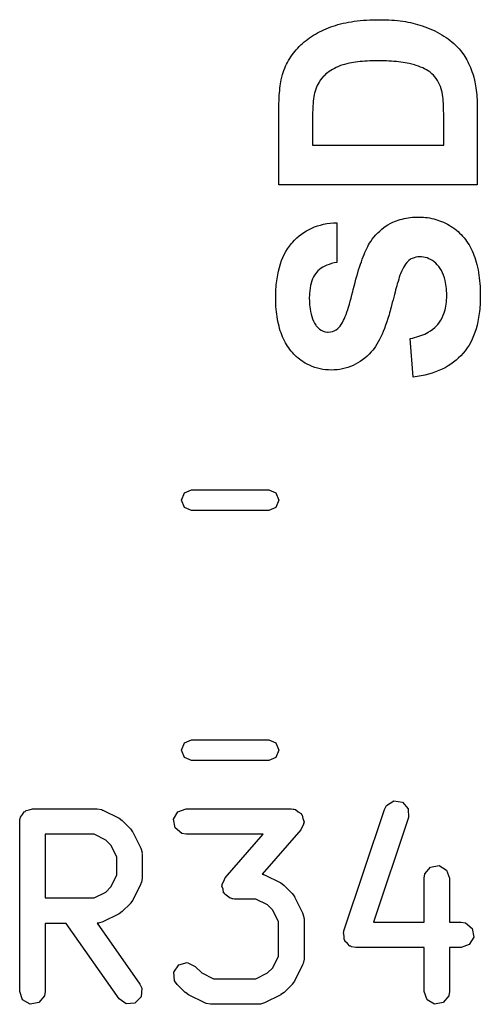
# Model space of a CAD drawing. Extents: x 44 to 148, y -85 to -25.
# Tile 20 of 58: x 88.41 to 91.12, y -37.68 to -31.89. Entities that reach past the tile are written whole.
import ezdxf

# ---------------------------------------------------------------- set-up
doc = ezdxf.new("R2010")
doc.units = 0
doc.layers.add('BLACK', color=7, linetype='CONTINUOUS')

msp = doc.modelspace()

# ---------------------------------------------------------------- linework, layer by layer
at = {"layer": 'BLACK', "linetype": 'CONTINUOUS'}
for p, q in [((90.3304, -31.907118), (90.34663, -31.904007)), ((90.34663, -31.904007), (90.363271, -31.901193)), ((90.363271, -31.901193), (90.380323, -31.898675)), ((90.380323, -31.898675), (90.397784, -31.896453)), ((90.397784, -31.896453), (90.415656, -31.894528)), ((90.415656, -31.894528), (90.433939, -31.892898)), ((90.433939, -31.892898), (90.452631, -31.891565)), ((90.452631, -31.891565), (90.471734, -31.890528)), ((90.471734, -31.890528), (90.491248, -31.889788)), ((90.491248, -31.889788), (90.511172, -31.889343)), ((90.511172, -31.889343), (90.531506, -31.889195)), ((90.531506, -31.889195), (90.549362, -31.889335)), ((90.549362, -31.889335), (90.56691, -31.889753)), ((90.56691, -31.889753), (90.584148, -31.890449)), ((90.584148, -31.890449), (90.601076, -31.891425)), ((90.601076, -31.891425), (90.617695, -31.892679)), ((90.617695, -31.892679), (90.634005, -31.894212)), ((90.634005, -31.894212), (90.650005, -31.896023)), ((90.650005, -31.896023), (90.665696, -31.898113)), ((90.665696, -31.898113), (90.681077, -31.900482)), ((90.681077, -31.900482), (90.696149, -31.903129)), ((90.696149, -31.903129), (90.710912, -31.906056)), ((90.710912, -31.906056), (90.725365, -31.909261)), ((90.164006, -31.966959), (90.176246, -31.960451)), ((90.176246, -31.960451), (90.188758, -31.954214)), ((90.188758, -31.954214), (90.201543, -31.94825)), ((90.201543, -31.94825), (90.214599, -31.942558)), ((90.214599, -31.942558), (90.227928, -31.937138)), ((90.227928, -31.937138), (90.241529, -31.93199)), ((90.241529, -31.93199), (90.255401, -31.927114)), ((90.255401, -31.927114), (90.26958, -31.922522)), ((90.26958, -31.922522), (90.28417, -31.918227)), ((90.28417, -31.918227), (90.299169, -31.914228)), ((90.299169, -31.914228), (90.314579, -31.910525)), ((90.314579, -31.910525), (90.3304, -31.907118)), ((90.725365, -31.909261), (90.739509, -31.912744)), ((90.739509, -31.912744), (90.753343, -31.916506)), ((90.753343, -31.916506), (90.766868, -31.920547)), ((90.766868, -31.920547), (90.780084, -31.924867)), ((90.780084, -31.924867), (90.795834, -31.93042)), ((90.795834, -31.93042), (90.811204, -31.936264)), ((90.811204, -31.936264), (90.826195, -31.942401)), ((90.826195, -31.942401), (90.840807, -31.948829)), ((90.840807, -31.948829), (90.855038, -31.95555)), ((90.855038, -31.95555), (90.86889, -31.962562)), ((90.86889, -31.962562), (90.882362, -31.969866)), ((90.07588, -32.028823), (90.085943, -32.020138)), ((90.085943, -32.020138), (90.096279, -32.011724)), ((90.096279, -32.011724), (90.106887, -32.003583)), ((90.106887, -32.003583), (90.117766, -31.995714)), ((90.117766, -31.995714), (90.128918, -31.988117)), ((90.128918, -31.988117), (90.140342, -31.980793)), ((90.140342, -31.980793), (90.152038, -31.97374)), ((90.152038, -31.97374), (90.164006, -31.966959)), ((90.882362, -31.969866), (90.895455, -31.977462)), ((90.895455, -31.977462), (90.908168, -31.985349)), ((90.908168, -31.985349), (90.920502, -31.993529)), ((90.920502, -31.993529), (90.932455, -32.002)), ((90.932455, -32.002), (90.94403, -32.010763)), ((90.94403, -32.010763), (90.955224, -32.019818)), ((90.955224, -32.019818), (90.966039, -32.029165)), ((90.022245, -32.086073), (90.030277, -32.075962)), ((90.030277, -32.075962), (90.038677, -32.066078)), ((90.038677, -32.066078), (90.047445, -32.056419)), ((90.047445, -32.056419), (90.056583, -32.046987)), ((90.056583, -32.046987), (90.066089, -32.03778)), ((90.066089, -32.03778), (90.07588, -32.028823)), ((90.966039, -32.029165), (90.976475, -32.038804)), ((90.976475, -32.038804), (90.98653, -32.048735)), ((90.98653, -32.048735), (90.997516, -32.060536)), ((90.997516, -32.060536), (91.008037, -32.073082)), ((91.008037, -32.073082), (91.018095, -32.086374)), ((89.987618, -32.140016), (89.993806, -32.128775)), ((89.993806, -32.128775), (90.000363, -32.117761)), ((90.000363, -32.117761), (90.007289, -32.106972)), ((90.007289, -32.106972), (90.014583, -32.09641)), ((90.014583, -32.09641), (90.022245, -32.086073)), ((90.401108, -32.137001), (90.388379, -32.138586)), ((90.414325, -32.135602), (90.401108, -32.137001)), ((90.428032, -32.13439), (90.414325, -32.135602)), ((90.442229, -32.133364), (90.428032, -32.13439)), ((90.456915, -32.132524), (90.442229, -32.133364)), ((90.47209, -32.131872), (90.456915, -32.132524)), ((90.487754, -32.131405), (90.47209, -32.131872)), ((90.503908, -32.131126), (90.487754, -32.131405)), ((90.520551, -32.131032), (90.503908, -32.131126)), ((90.537253, -32.131126), (90.520551, -32.131032)), ((90.553511, -32.131405), (90.537253, -32.131126)), ((90.569326, -32.131872), (90.553511, -32.131405)), ((90.584697, -32.132524), (90.569326, -32.131872)), ((90.599626, -32.133364), (90.584697, -32.132524)), ((90.614111, -32.13439), (90.599626, -32.133364)), ((90.628152, -32.135602), (90.614111, -32.13439)), ((90.641751, -32.137001), (90.628152, -32.135602)), ((90.654906, -32.138586), (90.641751, -32.137001)), ((91.018095, -32.086374), (91.024542, -32.09565)), ((91.024542, -32.09565), (91.030782, -32.105257)), ((91.030782, -32.105257), (91.036817, -32.115195)), ((91.036817, -32.115195), (91.042645, -32.125465)), ((91.042645, -32.125465), (91.048267, -32.136066)), ((91.048267, -32.136066), (91.053683, -32.146998)), ((89.962207, -32.19961), (89.966552, -32.187239)), ((89.966552, -32.187239), (89.971266, -32.175094)), ((89.971266, -32.175094), (89.976348, -32.163175)), ((89.976348, -32.163175), (89.981799, -32.151483)), ((89.981799, -32.151483), (89.987618, -32.140016)), ((90.231659, -32.1941), (90.222293, -32.201041)), ((90.241588, -32.187493), (90.231659, -32.1941)), ((90.25208, -32.181223), (90.241588, -32.187493)), ((90.263134, -32.175288), (90.25208, -32.181223)), ((90.274752, -32.169689), (90.263134, -32.175288)), ((90.286932, -32.164426), (90.274752, -32.169689)), ((90.299676, -32.159499), (90.286932, -32.164426)), ((90.312982, -32.154907), (90.299676, -32.159499)), ((90.322285, -32.152016), (90.312982, -32.154907)), ((90.337157, -32.148029), (90.322285, -32.152016)), ((90.35313, -32.144462), (90.337157, -32.148029)), ((90.36439, -32.142317), (90.35313, -32.144462)), ((90.37614, -32.140358), (90.36439, -32.142317)), ((90.388379, -32.138586), (90.37614, -32.140358)), ((90.667618, -32.140358), (90.654906, -32.138586)), ((90.679887, -32.142317), (90.667618, -32.140358)), ((90.691712, -32.144462), (90.679887, -32.142317)), ((90.703094, -32.146793), (90.691712, -32.144462)), ((90.719337, -32.15064), (90.703094, -32.146793)), ((90.734581, -32.154907), (90.719337, -32.15064)), ((90.744205, -32.157911), (90.734581, -32.154907)), ((90.757994, -32.162623), (90.744205, -32.157911)), ((90.771008, -32.167582), (90.757994, -32.162623)), ((90.783247, -32.172787), (90.771008, -32.167582)), ((90.794711, -32.17824), (90.783247, -32.172787)), ((90.805399, -32.183939), (90.794711, -32.17824)), ((90.815312, -32.189885), (90.805399, -32.183939)), ((90.827324, -32.198198), (90.815312, -32.189885)), ((91.053683, -32.146998), (91.058892, -32.158262)), ((91.058892, -32.158262), (91.063895, -32.169857)), ((91.063895, -32.169857), (91.068692, -32.181783)), ((91.068692, -32.181783), (91.073283, -32.194041)), ((91.073283, -32.194041), (91.077667, -32.20663)), ((89.948523, -32.254426), (89.95069, -32.243065)), ((89.95069, -32.243065), (89.954266, -32.227031)), ((89.954266, -32.227031), (89.958231, -32.212206)), ((89.958231, -32.212206), (89.962207, -32.19961)), ((90.181355, -32.243858), (90.173235, -32.256283)), ((90.190299, -32.232162), (90.181355, -32.243858)), ((90.200068, -32.221195), (90.190299, -32.232162)), ((90.202627, -32.218545), (90.200068, -32.221195)), ((90.21349, -32.208319), (90.202627, -32.218545)), ((90.222293, -32.201041), (90.21349, -32.208319)), ((90.837958, -32.206949), (90.827324, -32.198198)), ((90.847214, -32.216139), (90.837958, -32.206949)), ((90.855403, -32.225781), (90.847214, -32.216139)), ((90.862978, -32.236028), (90.855403, -32.225781)), ((90.869939, -32.246882), (90.862978, -32.236028)), ((90.876285, -32.258341), (90.869939, -32.246882)), ((91.077667, -32.20663), (91.079782, -32.213049)), ((91.079782, -32.213049), (91.084199, -32.228041)), ((91.084199, -32.228041), (91.088182, -32.243947)), ((91.088182, -32.243947), (91.090596, -32.255058)), ((89.940289, -32.319297), (89.941589, -32.305248)), ((89.941589, -32.305248), (89.943063, -32.291736)), ((89.943063, -32.291736), (89.944709, -32.278762)), ((89.944709, -32.278762), (89.94653, -32.266325)), ((89.94653, -32.266325), (89.948523, -32.254426)), ((90.150137, -32.309363), (90.14691, -32.321208)), ((90.153828, -32.297927), (90.150137, -32.309363)), ((90.157984, -32.286901), (90.153828, -32.297927)), ((90.162604, -32.276285), (90.157984, -32.286901)), ((90.167688, -32.266079), (90.162604, -32.276285)), ((90.173235, -32.256283), (90.167688, -32.266079)), ((90.882017, -32.270405), (90.876285, -32.258341)), ((90.887134, -32.283076), (90.882017, -32.270405)), ((90.891637, -32.296352), (90.887134, -32.283076)), ((90.895525, -32.310233), (90.891637, -32.296352)), ((90.896886, -32.315888), (90.895525, -32.310233)), ((91.090596, -32.255058), (91.092817, -32.266575)), ((91.092817, -32.266575), (91.094844, -32.278498)), ((91.094844, -32.278498), (91.096679, -32.290827)), ((91.096679, -32.290827), (91.09832, -32.303562)), ((91.09832, -32.303562), (91.099768, -32.316703)), ((89.936822, -32.380871), (89.937429, -32.364671)), ((89.937429, -32.364671), (89.938209, -32.349009)), ((89.938209, -32.349009), (89.939162, -32.333884)), ((89.939162, -32.333884), (89.940289, -32.319297)), ((90.139091, -32.369068), (90.137742, -32.384572)), ((90.140638, -32.355218), (90.139091, -32.369068)), ((90.142383, -32.343022), (90.140638, -32.355218)), ((90.145016, -32.329333), (90.142383, -32.343022)), ((90.14691, -32.321208), (90.145016, -32.329333)), ((90.899344, -32.328475), (90.896886, -32.315888)), ((90.90145, -32.342765), (90.899344, -32.328475)), ((90.9028, -32.3546), (90.90145, -32.342765)), ((90.903952, -32.367392), (90.9028, -32.3546)), ((90.904906, -32.381143), (90.903952, -32.367392)), ((91.099768, -32.316703), (91.101024, -32.33025)), ((91.101024, -32.33025), (91.102086, -32.344203)), ((91.102086, -32.344203), (91.102955, -32.358562)), ((91.102955, -32.358562), (91.103631, -32.373327)), ((89.936042, -32.432697), (89.936128, -32.414884)), ((89.936128, -32.414884), (89.936388, -32.397609)), ((89.936388, -32.397609), (89.936822, -32.380871)), ((90.135635, -32.420542), (90.135108, -32.434002)), ((90.136249, -32.407817), (90.135635, -32.420542)), ((90.136952, -32.395827), (90.136249, -32.407817)), ((90.137742, -32.384572), (90.136952, -32.395827)), ((90.905663, -32.395851), (90.904906, -32.381143)), ((90.906223, -32.411517), (90.905663, -32.395851)), ((90.906585, -32.428141), (90.906223, -32.411517)), ((91.103631, -32.373327), (91.104113, -32.388498)), ((91.104113, -32.388498), (91.104403, -32.404074)), ((91.104403, -32.404074), (91.1045, -32.420057)), ((91.1045, -32.420057), (91.1045, -32.860195)), ((89.936042, -32.626222), (89.936042, -32.432697)), ((90.134055, -32.478793), (90.133879, -32.495194)), ((90.134318, -32.463128), (90.134055, -32.478793)), ((90.134669, -32.448197), (90.134318, -32.463128)), ((90.135108, -32.434002), (90.134669, -32.448197)), ((90.906717, -32.439756), (90.906585, -32.428141)), ((90.90676, -32.451796), (90.906717, -32.439756)), ((90.90676, -32.626222), (90.90676, -32.451796)), ((90.133792, -32.51233), (90.133781, -32.521174)), ((90.133781, -32.521174), (90.133781, -32.626222)), ((90.133879, -32.495194), (90.133792, -32.51233)), ((89.936042, -32.860195), (89.936042, -32.626222)), ((90.133781, -32.626222), (90.90676, -32.626222)), ((91.1045, -32.860195), (89.936042, -32.860195)), ((90.639034, -33.067892), (90.650192, -33.064452)), ((90.650192, -33.064452), (90.661623, -33.061375)), ((90.661623, -33.061375), (90.673329, -33.058659)), ((90.673329, -33.058659), (90.685309, -33.056306)), ((90.685309, -33.056306), (90.697564, -33.054314)), ((90.697564, -33.054314), (90.710092, -33.052685)), ((90.710092, -33.052685), (90.722895, -33.051418)), ((90.722895, -33.051418), (90.735973, -33.050513)), ((90.735973, -33.050513), (90.749324, -33.049969)), ((90.749324, -33.049969), (90.76295, -33.049788)), ((90.76295, -33.049788), (90.7754, -33.050005)), ((90.7754, -33.050005), (90.787751, -33.050653)), ((90.787751, -33.050653), (90.800003, -33.051734)), ((90.800003, -33.051734), (90.812157, -33.053247)), ((90.812157, -33.053247), (90.824212, -33.055192)), ((90.824212, -33.055192), (90.836168, -33.05757)), ((90.836168, -33.05757), (90.848025, -33.06038)), ((90.848025, -33.06038), (90.859783, -33.063622)), ((90.859783, -33.063622), (90.871443, -33.067296)), ((90.114392, -33.122401), (90.13048, -33.114742)), ((90.13048, -33.114742), (90.14708, -33.107901)), ((90.14708, -33.107901), (90.16419, -33.101878)), ((90.16419, -33.101878), (90.181812, -33.096674)), ((90.181812, -33.096674), (90.199945, -33.092289)), ((90.199945, -33.092289), (90.21859, -33.088722)), ((90.21859, -33.088722), (90.237746, -33.085974)), ((90.237746, -33.085974), (90.257413, -33.084044)), ((90.257413, -33.084044), (90.277591, -33.082932)), ((90.277591, -33.082932), (90.277591, -33.316905)), ((90.530042, -33.132018), (90.542337, -33.121395)), ((90.542337, -33.121395), (90.55519, -33.111399)), ((90.55519, -33.111399), (90.5686, -33.102031)), ((90.5686, -33.102031), (90.577851, -33.096133)), ((90.577851, -33.096133), (90.592221, -33.087851)), ((90.592221, -33.087851), (90.607208, -33.080383)), ((90.607208, -33.080383), (90.617543, -33.075858)), ((90.617543, -33.075858), (90.628151, -33.071694)), ((90.628151, -33.071694), (90.639034, -33.067892)), ((90.871443, -33.067296), (90.883004, -33.071403)), ((90.883004, -33.071403), (90.894467, -33.075942)), ((90.894467, -33.075942), (90.90583, -33.080913)), ((90.90583, -33.080913), (90.917095, -33.086317)), ((90.917095, -33.086317), (90.928261, -33.092153)), ((90.928261, -33.092153), (90.939328, -33.098421)), ((90.939328, -33.098421), (90.950297, -33.105122)), ((90.950297, -33.105122), (90.96104, -33.112217)), ((90.96104, -33.112217), (90.971433, -33.11967)), ((90.971433, -33.11967), (90.981474, -33.127481)), ((90.028601, -33.185546), (90.041622, -33.172976)), ((90.041622, -33.172976), (90.055153, -33.161224)), ((90.055153, -33.161224), (90.069196, -33.150291)), ((90.069196, -33.150291), (90.08375, -33.140176)), ((90.08375, -33.140176), (90.098816, -33.130879)), ((90.098816, -33.130879), (90.114392, -33.122401)), ((90.486442, -33.180779), (90.496506, -33.167648)), ((90.496506, -33.167648), (90.507127, -33.155144)), ((90.507127, -33.155144), (90.518306, -33.143267)), ((90.518306, -33.143267), (90.530042, -33.132018)), ((90.981474, -33.127481), (90.991165, -33.13565)), ((90.991165, -33.13565), (91.000504, -33.144176)), ((91.000504, -33.144176), (91.009492, -33.15306)), ((91.009492, -33.15306), (91.018129, -33.162301)), ((91.018129, -33.162301), (91.026415, -33.171901)), ((91.026415, -33.171901), (91.03435, -33.181858)), ((89.977896, -33.252267), (89.987852, -33.235976)), ((89.987852, -33.235976), (89.998574, -33.220528)), ((89.998574, -33.220528), (90.010061, -33.205922)), ((90.010061, -33.205922), (90.016092, -33.198935)), ((90.016092, -33.198935), (90.028601, -33.185546)), ((90.448813, -33.245759), (90.4542, -33.234498)), ((90.4542, -33.234498), (90.459601, -33.223934)), ((90.459601, -33.223934), (90.465132, -33.213856)), ((90.465132, -33.213856), (90.47091, -33.204057)), ((90.47091, -33.204057), (90.476937, -33.194537)), ((90.476937, -33.194537), (90.486442, -33.180779)), ((91.03435, -33.181858), (91.041934, -33.192172)), ((91.041934, -33.192172), (91.049166, -33.202845)), ((91.049166, -33.202845), (91.056048, -33.213875)), ((91.056048, -33.213875), (91.062578, -33.225262)), ((91.062578, -33.225262), (91.068758, -33.237008)), ((91.068758, -33.237008), (91.074586, -33.249111)), ((89.952624, -33.306196), (89.960282, -33.287377)), ((89.960282, -33.287377), (89.968706, -33.269401)), ((89.968706, -33.269401), (89.977896, -33.252267)), ((90.427396, -33.297757), (90.432731, -33.283714)), ((90.432731, -33.283714), (90.438078, -33.270366)), ((90.438078, -33.270366), (90.443439, -33.257715)), ((90.443439, -33.257715), (90.448813, -33.245759)), ((90.721885, -33.293197), (90.711899, -33.298504)), ((90.73246, -33.289068), (90.721885, -33.293197)), ((90.743626, -33.28612), (90.73246, -33.289068)), ((90.755381, -33.284351), (90.743626, -33.28612)), ((90.767725, -33.283761), (90.755381, -33.284351)), ((90.775528, -33.283985), (90.767725, -33.283761)), ((90.787003, -33.28516), (90.775528, -33.283985)), ((90.798201, -33.287342), (90.787003, -33.28516)), ((90.809122, -33.290532), (90.798201, -33.287342)), ((90.819767, -33.294728), (90.809122, -33.290532)), ((90.830135, -33.299932), (90.819767, -33.294728)), ((91.074586, -33.249111), (91.080063, -33.261571)), ((91.080063, -33.261571), (91.085199, -33.274405)), ((91.085199, -33.274405), (91.090003, -33.287627)), ((91.090003, -33.287627), (91.094477, -33.301238)), ((89.934244, -33.367709), (89.939605, -33.346362)), ((89.939605, -33.346362), (89.945731, -33.325858)), ((89.945731, -33.325858), (89.952624, -33.306196)), ((90.185341, -33.351322), (90.175579, -33.358668)), ((90.195957, -33.344583), (90.185341, -33.351322)), ((90.207427, -33.338452), (90.195957, -33.344583)), ((90.219752, -33.332928), (90.207427, -33.338452)), ((90.23293, -33.328011), (90.219752, -33.332928)), ((90.246963, -33.323702), (90.23293, -33.328011)), ((90.26185, -33.319999), (90.246963, -33.323702)), ((90.277591, -33.316905), (90.26185, -33.319999)), ((90.40619, -33.360884), (90.411472, -33.344059)), ((90.411472, -33.344059), (90.416767, -33.327929)), ((90.416767, -33.327929), (90.422075, -33.312495)), ((90.422075, -33.312495), (90.427396, -33.297757)), ((90.669306, -33.346378), (90.663354, -33.357991)), ((90.675485, -33.33588), (90.669306, -33.346378)), ((90.681892, -33.326497), (90.675485, -33.33588)), ((90.690223, -33.316336), (90.681892, -33.326497)), ((90.69891, -33.307916), (90.690223, -33.316336)), ((90.702503, -33.304991), (90.69891, -33.307916)), ((90.711899, -33.298504), (90.702503, -33.304991)), ((90.840227, -33.306143), (90.830135, -33.299932)), ((90.850043, -33.313362), (90.840227, -33.306143)), ((90.859582, -33.321587), (90.850043, -33.313362)), ((90.868844, -33.33082), (90.859582, -33.321587)), ((90.87783, -33.34106), (90.868844, -33.33082)), ((90.886213, -33.352293), (90.87783, -33.34106)), ((90.893771, -33.364503), (90.886213, -33.352293)), ((91.094477, -33.301238), (91.098619, -33.315237)), ((91.098619, -33.315237), (91.102429, -33.329624)), ((91.102429, -33.329624), (91.105908, -33.3444)), ((91.105908, -33.3444), (91.109056, -33.359564)), ((89.92582, -33.41293), (89.927638, -33.401309)), ((89.927638, -33.401309), (89.929649, -33.389898)), ((89.929649, -33.389898), (89.93185, -33.378698)), ((89.93185, -33.378698), (89.934244, -33.367709)), ((90.140837, -33.401502), (90.135393, -33.412943)), ((90.146947, -33.390929), (90.140837, -33.401502)), ((90.153723, -33.381226), (90.146947, -33.390929)), ((90.158618, -33.375182), (90.153723, -33.381226)), ((90.166671, -33.366621), (90.158618, -33.375182)), ((90.175579, -33.358668), (90.166671, -33.366621)), ((90.390423, -33.415534), (90.395666, -33.396622)), ((90.395666, -33.396622), (90.400921, -33.378405)), ((90.400921, -33.378405), (90.40619, -33.360884)), ((90.645464, -33.403859), (90.641983, -33.414977)), ((90.649475, -33.391899), (90.645464, -33.403859)), ((90.652137, -33.38456), (90.649475, -33.391899)), ((90.657632, -33.370718), (90.652137, -33.38456)), ((90.663354, -33.357991), (90.657632, -33.370718)), ((90.900505, -33.37769), (90.893771, -33.364503)), ((90.906414, -33.391855), (90.900505, -33.37769)), ((90.911498, -33.406998), (90.906414, -33.391855)), ((90.915759, -33.423119), (90.911498, -33.406998)), ((91.109056, -33.359564), (91.111873, -33.375117)), ((91.111873, -33.375117), (91.114358, -33.391058)), ((91.114358, -33.391058), (91.116511, -33.407387)), ((91.116511, -33.407387), (91.118334, -33.424105)), ((89.919597, -33.474197), (89.920459, -33.461522)), ((89.920459, -33.461522), (89.921512, -33.449058)), ((89.921512, -33.449058), (89.922756, -33.436805)), ((89.922756, -33.436805), (89.924192, -33.424762)), ((89.924192, -33.424762), (89.92582, -33.41293)), ((90.120285, -33.467399), (90.118174, -33.483185)), ((90.123062, -33.452482), (90.120285, -33.467399)), ((90.126506, -33.438433), (90.123062, -33.452482)), ((90.130616, -33.425254), (90.126506, -33.438433)), ((90.135393, -33.412943), (90.130616, -33.425254)), ((90.374775, -33.476444), (90.379978, -33.455445)), ((90.379978, -33.455445), (90.385194, -33.435142)), ((90.385194, -33.435142), (90.390423, -33.415534)), ((90.627456, -33.465337), (90.624011, -33.477865)), ((90.630721, -33.453628), (90.627456, -33.465337)), ((90.633807, -33.442738), (90.630721, -33.453628)), ((90.638097, -33.427936), (90.633807, -33.442738)), ((90.641983, -33.414977), (90.638097, -33.427936)), ((90.91814, -33.434409), (90.915759, -33.423119)), ((90.920156, -33.446133), (90.91814, -33.434409)), ((90.921805, -33.458292), (90.920156, -33.446133)), ((90.923088, -33.470886), (90.921805, -33.458292)), ((91.118334, -33.424105), (91.119825, -33.441211)), ((91.119825, -33.441211), (91.120985, -33.458706)), ((91.120985, -33.458706), (91.121813, -33.476589)), ((89.918065, -33.527002), (89.918161, -33.513485)), ((89.918225, -33.543528), (89.918065, -33.527002)), ((89.918161, -33.513485), (89.918448, -33.500178)), ((89.918448, -33.500178), (89.918927, -33.487082)), ((89.918927, -33.487082), (89.919597, -33.474197)), ((90.115841, -33.523399), (90.115804, -33.52953)), ((90.116138, -33.511427), (90.115841, -33.523399)), ((90.11673, -33.49984), (90.116138, -33.511427)), ((90.118174, -33.483185), (90.11673, -33.49984)), ((90.356721, -33.545096), (90.361827, -33.526718)), ((90.361827, -33.526718), (90.366975, -33.507351)), ((90.366975, -33.507351), (90.372165, -33.486994)), ((90.372165, -33.486994), (90.374775, -33.476444)), ((90.612596, -33.520359), (90.608431, -33.536161)), ((90.616581, -33.505376), (90.612596, -33.520359)), ((90.620386, -33.491211), (90.616581, -33.505376)), ((90.624011, -33.477865), (90.620386, -33.491211)), ((90.924004, -33.483914), (90.923088, -33.470886)), ((90.92392, -33.537272), (90.924533, -33.524444)), ((90.924554, -33.497376), (90.924004, -33.483914)), ((90.924533, -33.524444), (90.924737, -33.511273)), ((90.924737, -33.511273), (90.924554, -33.497376)), ((91.121813, -33.476589), (91.12231, -33.49486)), ((91.122377, -33.527148), (91.122082, -33.540578)), ((91.12231, -33.49486), (91.122476, -33.51352)), ((91.122476, -33.51352), (91.122377, -33.527148)), ((89.918702, -33.559751), (89.918225, -33.543528)), ((89.919497, -33.575671), (89.918702, -33.559751)), ((89.920611, -33.591289), (89.919497, -33.575671)), ((90.115804, -33.52953), (90.115965, -33.542069)), ((90.115965, -33.542069), (90.116445, -33.554265)), ((90.116445, -33.554265), (90.117246, -33.566119)), ((90.117246, -33.566119), (90.118367, -33.577631)), ((90.118367, -33.577631), (90.119809, -33.5888)), ((90.341652, -33.594292), (90.346633, -33.578883)), ((90.346633, -33.578883), (90.351656, -33.562484)), ((90.351656, -33.562484), (90.356721, -33.545096)), ((90.597232, -33.579246), (90.594209, -33.590881)), ((90.599561, -33.57022), (90.597232, -33.579246)), ((90.604086, -33.552781), (90.599561, -33.57022)), ((90.608431, -33.536161), (90.604086, -33.552781)), ((90.914737, -33.596279), (90.91739, -33.585162)), ((90.91739, -33.585162), (90.919635, -33.573703)), ((90.919635, -33.573703), (90.921472, -33.561902)), ((90.921472, -33.561902), (90.9229, -33.549758)), ((90.9229, -33.549758), (90.92392, -33.537272)), ((91.120014, -33.579671), (91.118931, -33.592303)), ((91.1209, -33.566839), (91.120014, -33.579671)), ((91.12159, -33.553808), (91.1209, -33.566839)), ((91.122082, -33.540578), (91.12159, -33.553808)), ((89.922043, -33.606603), (89.920611, -33.591289)), ((89.923793, -33.621615), (89.922043, -33.606603)), ((89.925861, -33.636324), (89.923793, -33.621615)), ((89.928247, -33.65073), (89.925861, -33.636324)), ((90.119809, -33.5888), (90.122572, -33.604912)), ((90.122572, -33.604912), (90.126057, -33.620254)), ((90.126057, -33.620254), (90.130262, -33.634826)), ((90.130262, -33.634826), (90.135187, -33.648627)), ((90.322144, -33.646031), (90.326958, -33.63458)), ((90.326958, -33.63458), (90.331815, -33.622141)), ((90.331815, -33.622141), (90.336712, -33.608711)), ((90.336712, -33.608711), (90.341652, -33.594292)), ((90.584899, -33.624472), (90.578489, -33.645771)), ((90.588043, -33.613494), (90.584899, -33.624472)), ((90.591147, -33.602297), (90.588043, -33.613494)), ((90.594209, -33.590881), (90.591147, -33.602297)), ((90.890248, -33.65579), (90.897748, -33.642067)), ((90.897748, -33.642067), (90.904329, -33.627575)), ((90.904329, -33.627575), (90.909992, -33.612312)), ((90.909992, -33.612312), (90.914737, -33.596279)), ((91.112629, -33.640843), (91.110561, -33.65248)), ((91.1145, -33.629007), (91.112629, -33.640843)), ((91.116174, -33.616971), (91.1145, -33.629007)), ((91.117651, -33.604737), (91.116174, -33.616971)), ((91.118931, -33.592303), (91.117651, -33.604737)), ((89.930952, -33.664833), (89.928247, -33.65073)), ((89.933975, -33.678633), (89.930952, -33.664833)), ((89.937316, -33.692131), (89.933975, -33.678633)), ((89.940975, -33.705326), (89.937316, -33.692131)), ((90.135187, -33.648627), (90.140834, -33.661659)), ((90.140834, -33.661659), (90.147201, -33.67392)), ((90.147201, -33.67392), (90.15429, -33.685411)), ((90.15429, -33.685411), (90.156813, -33.68907)), ((90.156813, -33.68907), (90.165503, -33.699751)), ((90.165503, -33.699751), (90.17507, -33.708621)), ((90.283325, -33.704888), (90.292784, -33.695534)), ((90.292784, -33.695534), (90.29641, -33.691317)), ((90.29641, -33.691317), (90.303303, -33.681935)), ((90.303303, -33.681935), (90.31029, -33.670326)), ((90.31029, -33.670326), (90.317371, -33.656491)), ((90.317371, -33.656491), (90.322144, -33.646031)), ((90.565183, -33.685744), (90.558286, -33.704417)), ((90.571917, -33.666196), (90.565183, -33.685744)), ((90.578489, -33.645771), (90.571917, -33.666196)), ((90.842685, -33.709609), (90.854727, -33.699469)), ((90.854727, -33.699469), (90.865732, -33.688589)), ((90.865732, -33.688589), (90.872493, -33.680924)), ((90.872493, -33.680924), (90.88183, -33.668742)), ((90.88183, -33.668742), (90.890248, -33.65579)), ((91.103175, -33.686196), (91.097267, -33.707678)), ((91.105834, -33.675157), (91.103175, -33.686196)), ((91.108296, -33.663918), (91.105834, -33.675157)), ((91.110561, -33.65248), (91.108296, -33.663918)), ((89.944952, -33.718217), (89.940975, -33.705326)), ((89.949247, -33.730807), (89.944952, -33.718217)), ((89.953861, -33.743093), (89.949247, -33.730807)), ((89.958793, -33.755076), (89.953861, -33.743093)), ((89.96403, -33.766701), (89.958793, -33.755076)), ((90.17507, -33.708621), (90.185515, -33.715682)), ((90.185515, -33.715682), (90.196838, -33.720932)), ((90.196838, -33.720932), (90.209039, -33.724372)), ((90.209039, -33.724372), (90.222117, -33.726001)), ((90.222117, -33.726001), (90.227594, -33.726146)), ((90.227594, -33.726146), (90.239865, -33.725295)), ((90.239865, -33.725295), (90.251573, -33.722744)), ((90.251573, -33.722744), (90.262719, -33.718493)), ((90.262719, -33.718493), (90.273303, -33.712541)), ((90.273303, -33.712541), (90.283325, -33.704888)), ((90.536621, -33.755183), (90.529074, -33.770353)), ((90.544005, -33.739136), (90.536621, -33.755183)), ((90.551227, -33.722214), (90.544005, -33.739136)), ((90.558286, -33.704417), (90.551227, -33.722214)), ((90.722695, -33.761337), (90.735907, -33.75828)), ((90.735907, -33.75828), (90.748658, -33.754894)), ((90.748658, -33.754894), (90.760949, -33.751179)), ((90.760949, -33.751179), (90.772779, -33.747135)), ((90.772779, -33.747135), (90.784148, -33.742761)), ((90.784148, -33.742761), (90.795056, -33.738059)), ((90.795056, -33.738059), (90.805504, -33.733027)), ((90.805504, -33.733027), (90.81549, -33.727666)), ((90.81549, -33.727666), (90.829606, -33.719008)), ((90.829606, -33.719008), (90.842685, -33.709609)), ((91.083087, -33.748252), (91.074815, -33.767344)), ((91.090571, -33.728363), (91.083087, -33.748252)), ((91.097267, -33.707678), (91.090571, -33.728363)), ((89.969559, -33.777981), (89.96403, -33.766701)), ((89.975379, -33.788917), (89.969559, -33.777981)), ((89.981491, -33.799508), (89.975379, -33.788917)), ((89.987896, -33.809754), (89.981491, -33.799508)), ((89.994592, -33.819657), (89.987896, -33.809754)), ((90.505461, -33.810612), (90.497265, -33.822281)), ((90.513494, -33.798068), (90.505461, -33.810612)), ((90.521366, -33.784649), (90.513494, -33.798068)), ((90.529074, -33.770353), (90.521366, -33.784649)), ((90.709021, -33.764064), (90.722695, -33.761337)), ((90.726998, -33.991577), (90.709021, -33.764064)), ((91.055908, -33.803138), (91.045273, -33.819841)), ((91.065756, -33.785639), (91.055908, -33.803138)), ((91.074815, -33.767344), (91.065756, -33.785639)), ((90.00158, -33.829214), (89.994592, -33.819657)), ((90.00886, -33.838427), (90.00158, -33.829214)), ((90.016431, -33.847296), (90.00886, -33.838427)), ((90.024295, -33.85582), (90.016431, -33.847296)), ((90.03245, -33.863999), (90.024295, -33.85582)), ((90.040897, -33.871834), (90.03245, -33.863999)), ((90.049637, -33.879325), (90.040897, -33.871834)), ((90.455567, -33.868007), (90.442661, -33.879264)), ((90.468142, -33.855916), (90.455567, -33.868007)), ((90.480386, -33.842991), (90.468142, -33.855916)), ((90.488906, -33.833074), (90.480386, -33.842991)), ((90.497265, -33.822281), (90.488906, -33.833074)), ((91.00864, -33.865197), (90.994917, -33.878799)), ((91.02164, -33.850856), (91.00864, -33.865197)), ((91.033851, -33.835747), (91.02164, -33.850856)), ((91.045273, -33.819841), (91.033851, -33.835747)), ((90.058667, -33.886471), (90.049637, -33.879325)), ((90.06799, -33.893272), (90.058667, -33.886471)), ((90.077605, -33.899729), (90.06799, -33.893272)), ((90.082479, -33.902805), (90.077605, -33.899729)), ((90.092294, -33.908664), (90.082479, -33.902805)), ((90.1022, -33.914132), (90.092294, -33.908664)), ((90.117226, -33.921603), (90.1022, -33.914132)), ((90.132456, -33.928194), (90.117226, -33.921603)), ((90.147887, -33.933906), (90.132456, -33.928194)), ((90.358266, -33.929296), (90.34304, -33.934716)), ((90.37316, -33.923042), (90.358266, -33.929296)), ((90.387723, -33.915954), (90.37316, -33.923042)), ((90.401955, -33.908033), (90.387723, -33.915954)), ((90.415855, -33.899277), (90.401955, -33.908033)), ((90.429424, -33.889688), (90.415855, -33.899277)), ((90.442661, -33.879264), (90.429424, -33.889688)), ((90.932808, -33.925811), (90.915475, -33.935716)), ((90.949418, -33.915168), (90.932808, -33.925811)), ((90.965306, -33.903784), (90.949418, -33.915168)), ((90.980473, -33.891661), (90.965306, -33.903784)), ((90.994917, -33.878799), (90.980473, -33.891661)), ((90.163521, -33.93874), (90.147887, -33.933906)), ((90.179358, -33.942695), (90.163521, -33.93874)), ((90.195397, -33.945771), (90.179358, -33.942695)), ((90.211638, -33.947968), (90.195397, -33.945771)), ((90.228082, -33.949286), (90.211638, -33.947968)), ((90.244728, -33.949726), (90.228082, -33.949286)), ((90.261942, -33.949309), (90.244728, -33.949726)), ((90.278824, -33.948058), (90.261942, -33.949309)), ((90.295375, -33.945973), (90.278824, -33.948058)), ((90.311595, -33.943055), (90.295375, -33.945973)), ((90.327483, -33.939302), (90.311595, -33.943055)), ((90.34304, -33.934716), (90.327483, -33.939302)), ((90.739003, -33.990045), (90.726998, -33.991577)), ((90.750828, -33.988328), (90.739003, -33.990045)), ((90.762472, -33.986426), (90.750828, -33.988328)), ((90.773935, -33.98434), (90.762472, -33.986426)), ((90.785218, -33.982068), (90.773935, -33.98434)), ((90.796321, -33.979612), (90.785218, -33.982068)), ((90.817985, -33.974145), (90.796321, -33.979612)), ((90.838927, -33.967938), (90.817985, -33.974145)), ((90.859147, -33.960991), (90.838927, -33.967938)), ((90.878645, -33.953306), (90.859147, -33.960991)), ((90.897421, -33.94488), (90.878645, -33.953306)), ((90.915475, -33.935716), (90.897421, -33.94488)), ((89.362936, -34.715), (89.38051, -34.672574)), ((89.38051, -34.672574), (89.422936, -34.655)), ((89.422936, -34.655), (89.877064, -34.655)), ((89.877064, -34.655), (89.91949, -34.672574)), ((89.91949, -34.672574), (89.937064, -34.715)), ((89.38051, -34.757426), (89.362936, -34.715)), ((89.937064, -34.715), (89.91949, -34.757426)), ((89.422936, -34.775), (89.38051, -34.757426)), ((89.877064, -34.775), (89.422936, -34.775)), ((89.91949, -34.757426), (89.877064, -34.775)), ((89.38051, -36.142574), (89.422936, -36.125)), ((89.422936, -36.125), (89.877064, -36.125)), ((89.877064, -36.125), (89.91949, -36.142574)), ((89.362936, -36.185), (89.38051, -36.142574)), ((89.38051, -36.227426), (89.362936, -36.185)), ((89.91949, -36.142574), (89.937064, -36.185)), ((89.937064, -36.185), (89.91949, -36.227426)), ((89.422936, -36.245), (89.38051, -36.227426)), ((89.877064, -36.245), (89.422936, -36.245)), ((89.91949, -36.227426), (89.877064, -36.245)), ((88.448214, -36.539867), (88.467405, -36.536482)), ((88.467405, -36.536482), (88.485714, -36.529819)), ((88.485714, -36.529819), (88.866666, -36.529819)), ((88.866666, -36.529819), (88.892318, -36.534342)), ((88.892318, -36.534342), (88.895753, -36.537224)), ((88.895753, -36.537224), (88.900207, -36.537737)), ((88.900207, -36.537737), (88.995445, -36.585356)), ((89.342267, -36.547366), (89.390476, -36.529819)), ((89.390476, -36.529819), (90.009523, -36.529819)), ((90.009523, -36.529819), (90.020631, -36.531777)), ((90.020631, -36.531777), (90.024073, -36.531244)), ((90.024073, -36.531244), (90.026731, -36.532853)), ((90.026731, -36.532853), (90.035175, -36.534342)), ((90.035175, -36.534342), (90.050663, -36.547338)), ((90.319325, -37.247768), (90.55742, -36.533483)), ((90.55742, -36.533483), (90.569822, -36.510578)), ((90.569822, -36.510578), (90.613535, -36.483723)), ((90.613535, -36.483723), (90.664283, -36.491248)), ((90.664283, -36.491248), (90.698321, -36.529634)), ((90.698321, -36.529634), (90.699722, -36.580918)), ((88.410714, -36.604819), (88.412431, -36.595077)), ((88.411853, -36.591795), (88.413519, -36.588909)), ((88.412431, -36.595077), (88.411853, -36.591795)), ((88.413519, -36.588909), (88.415237, -36.579167)), ((88.415237, -36.579167), (88.427762, -36.564239)), ((88.427762, -36.564239), (88.437505, -36.547366)), ((88.437505, -36.547366), (88.443863, -36.545051)), ((88.443863, -36.545051), (88.448214, -36.539867)), ((88.995445, -36.585356), (89.013455, -36.598714)), ((89.316615, -36.591795), (89.342267, -36.547366)), ((89.325524, -36.642319), (89.316615, -36.591795)), ((90.050663, -36.547338), (90.067962, -36.557809)), ((90.067962, -36.557809), (90.069891, -36.563473)), ((90.069891, -36.563473), (90.074475, -36.567319)), ((90.074475, -36.567319), (90.077986, -36.587231)), ((90.077986, -36.587231), (90.084507, -36.606371)), ((90.699722, -36.580918), (90.494533, -37.196485)), ((88.410714, -37.604819), (88.410714, -36.604819)), ((89.013455, -36.598714), (89.014937, -36.599405)), ((89.014937, -36.599405), (89.062556, -36.647024)), ((89.062556, -36.647024), (89.075415, -36.66539)), ((89.364824, -36.675296), (89.325524, -36.642319)), ((90.065966, -36.654207), (89.838475, -36.914196)), ((90.073272, -36.635355), (90.065966, -36.654207)), ((90.083384, -36.617843), (90.073272, -36.635355)), ((90.084507, -36.606371), (90.082344, -36.611949)), ((90.082344, -36.611949), (90.083384, -36.617843)), ((88.848961, -36.679819), (88.560714, -36.679819)), ((88.560714, -36.679819), (88.560714, -37.053628)), ((88.917477, -36.714077), (88.848961, -36.679819)), ((89.075415, -36.66539), (89.076605, -36.666516)), ((89.076605, -36.666516), (89.124224, -36.761754)), ((89.390476, -36.679819), (89.364824, -36.675296)), ((89.844241, -36.679819), (89.390476, -36.679819)), ((89.619747, -36.936383), (89.844241, -36.679819)), ((88.947884, -36.744484), (88.917477, -36.714077)), ((88.982142, -36.813), (88.947884, -36.744484)), ((89.124224, -36.761754), (89.13165, -36.78672)), ((88.982142, -36.920447), (88.982142, -36.813)), ((89.13165, -36.78672), (89.130608, -36.791081)), ((89.130608, -36.791081), (89.132142, -36.795295)), ((89.132142, -36.795295), (89.132142, -36.938152)), ((90.796189, -36.9125), (90.829166, -36.8732)), ((90.829166, -36.8732), (90.87969, -36.864291)), ((90.87969, -36.864291), (90.924119, -36.889943)), ((88.947884, -36.988963), (88.982142, -36.920447)), ((89.132142, -36.938152), (89.127619, -36.963804)), ((89.61244, -36.955234), (89.619747, -36.936383)), ((89.838475, -36.914196), (89.844699, -36.915294)), ((89.844699, -36.915294), (89.848134, -36.918176)), ((89.848134, -36.918176), (89.852588, -36.918689)), ((89.852588, -36.918689), (89.947826, -36.966308)), ((90.791666, -36.938152), (90.796189, -36.9125)), ((90.791666, -37.196485), (90.791666, -36.938152)), ((90.924119, -36.889943), (90.941666, -36.938152)), ((90.941666, -36.938152), (90.941666, -37.196485)), ((88.917477, -37.01937), (88.947884, -36.988963)), ((89.124224, -36.971693), (89.076605, -37.066931)), ((89.124736, -36.967239), (89.124224, -36.971693)), ((89.127619, -36.963804), (89.124736, -36.967239)), ((89.601206, -36.984219), (89.603368, -36.97864)), ((89.607726, -37.003358), (89.601206, -36.984219)), ((89.602329, -36.972747), (89.61244, -36.955234)), ((89.603368, -36.97864), (89.602329, -36.972747)), ((89.947826, -36.966308), (89.965836, -36.979666)), ((89.965836, -36.979666), (89.967318, -36.980357)), ((89.967318, -36.980357), (90.014937, -37.027976)), ((88.560714, -37.053628), (88.848961, -37.053628)), ((88.848961, -37.053628), (88.917477, -37.01937)), ((89.611238, -37.023271), (89.607726, -37.003358)), ((89.615821, -37.027116), (89.611238, -37.023271)), ((89.617751, -37.032781), (89.615821, -37.027116)), ((89.635049, -37.043251), (89.617751, -37.032781)), ((89.650538, -37.056248), (89.635049, -37.043251)), ((89.658981, -37.057736), (89.650538, -37.056248)), ((89.66164, -37.059346), (89.658981, -37.057736)), ((89.665081, -37.058812), (89.66164, -37.059346)), ((89.67619, -37.060771), (89.665081, -37.058812)), ((90.014937, -37.027976), (90.027796, -37.046342)), ((90.027796, -37.046342), (90.028986, -37.047468)), ((90.028986, -37.047468), (90.076605, -37.142706)), ((89.062556, -37.086423), (89.014937, -37.134042)), ((89.063247, -37.084941), (89.062556, -37.086423)), ((89.076605, -37.066931), (89.063247, -37.084941)), ((89.801342, -37.060771), (89.67619, -37.060771)), ((89.869858, -37.095029), (89.801342, -37.060771)), ((89.900265, -37.125436), (89.869858, -37.095029)), ((88.995445, -37.148091), (88.900207, -37.19571)), ((88.99657, -37.146901), (88.995445, -37.148091)), ((89.014937, -37.134042), (88.99657, -37.146901)), ((89.934523, -37.193952), (89.900265, -37.125436)), ((90.076605, -37.142706), (90.084031, -37.167672)), ((90.084031, -37.167672), (90.082989, -37.172033)), ((90.082989, -37.172033), (90.084523, -37.176247)), ((88.68476, -37.203628), (88.560714, -37.203628)), ((88.560714, -37.203628), (88.560714, -37.604819)), ((88.9957, -37.647829), (88.68476, -37.203628)), ((88.870879, -37.202094), (88.867615, -37.203282)), ((88.867615, -37.203282), (89.118585, -37.56181)), ((88.87524, -37.203136), (88.870879, -37.202094)), ((88.900207, -37.19571), (88.87524, -37.203136)), ((89.934523, -37.396637), (89.934523, -37.193952)), ((90.084523, -37.176247), (90.084523, -37.414342)), ((90.494533, -37.196485), (90.791666, -37.196485)), ((90.941666, -37.196485), (91.009523, -37.196485)), ((91.009523, -37.196485), (91.035175, -37.201008)), ((91.035175, -37.201008), (91.074475, -37.233985)), ((90.316615, -37.258461), (90.319481, -37.253496)), ((90.320167, -37.278607), (90.316615, -37.258461)), ((90.319481, -37.253496), (90.319325, -37.247768)), ((90.320726, -37.299052), (90.320167, -37.278607)), ((91.083384, -37.284509), (91.057732, -37.328938)), ((91.074475, -37.233985), (91.083384, -37.284509)), ((90.324528, -37.30334), (90.320726, -37.299052)), ((90.325524, -37.308985), (90.324528, -37.30334)), ((90.341191, -37.322131), (90.325524, -37.308985)), ((90.354763, -37.337437), (90.341191, -37.322131)), ((90.360433, -37.338277), (90.354763, -37.337437)), ((90.364824, -37.341962), (90.360433, -37.338277)), ((90.390476, -37.346485), (90.364824, -37.341962)), ((90.791666, -37.346485), (90.390476, -37.346485)), ((90.791666, -37.604819), (90.791666, -37.346485)), ((91.009523, -37.346485), (90.941666, -37.346485)), ((90.941666, -37.346485), (90.941666, -37.604819)), ((91.057732, -37.328938), (91.009523, -37.346485)), ((89.900264, -37.465153), (89.934523, -37.396637)), ((89.318032, -37.490168), (89.347458, -37.448143)), ((89.347458, -37.448143), (89.397013, -37.434866)), ((89.397013, -37.434866), (89.44351, -37.456548)), ((89.44351, -37.456548), (89.482522, -37.495561)), ((89.869857, -37.495561), (89.900264, -37.465153)), ((90.076605, -37.447883), (90.028986, -37.543121)), ((90.077117, -37.443429), (90.076605, -37.447883)), ((90.08, -37.439994), (90.077117, -37.443429)), ((90.084523, -37.414342), (90.08, -37.439994)), ((89.322502, -37.541275), (89.318032, -37.490168)), ((89.482522, -37.495561), (89.551038, -37.529819)), ((89.801342, -37.529819), (89.869857, -37.495561)), ((89.118585, -37.56181), (89.12959, -37.585418)), ((89.337442, -37.562612), (89.322502, -37.541275)), ((89.385061, -37.610232), (89.337442, -37.562612)), ((89.551038, -37.529819), (89.801342, -37.529819)), ((90.014937, -37.562613), (89.967319, -37.610232)), ((90.015627, -37.561131), (90.014937, -37.562613)), ((90.028986, -37.543121), (90.015627, -37.561131)), ((88.428261, -37.653028), (88.410714, -37.604819)), ((88.556191, -37.630471), (88.523214, -37.669771)), ((88.560714, -37.604819), (88.556191, -37.630471)), ((89.125111, -37.636525), (89.088829, -37.672797)), ((89.12959, -37.585418), (89.125111, -37.636525)), ((89.386542, -37.610922), (89.385061, -37.610232)), ((89.404554, -37.624282), (89.386542, -37.610922)), ((89.499792, -37.671901), (89.404554, -37.624282)), ((89.947826, -37.624282), (89.852588, -37.671901)), ((89.94895, -37.623094), (89.947826, -37.624282)), ((89.967319, -37.610232), (89.94895, -37.623094)), ((90.809213, -37.653028), (90.791666, -37.604819)), ((90.937143, -37.630471), (90.904166, -37.669771)), ((90.941666, -37.604819), (90.937143, -37.630471)), ((88.47269, -37.67868), (88.428261, -37.653028)), ((88.523214, -37.669771), (88.47269, -37.67868)), ((89.037721, -37.677261), (88.9957, -37.647829)), ((89.088829, -37.672797), (89.037721, -37.677261)), ((89.504245, -37.672413), (89.499792, -37.671901)), ((89.507681, -37.675296), (89.504245, -37.672413)), ((89.533333, -37.679819), (89.507681, -37.675296)), ((89.819047, -37.679819), (89.533333, -37.679819)), ((89.82326, -37.678285), (89.819047, -37.679819)), ((89.827621, -37.679327), (89.82326, -37.678285)), ((89.852588, -37.671901), (89.827621, -37.679327)), ((90.853642, -37.67868), (90.809213, -37.653028)), ((90.904166, -37.669771), (90.853642, -37.67868))]:
    msp.add_line(p, q, dxfattribs=at)

doc.saveas('drawing.dxf')
